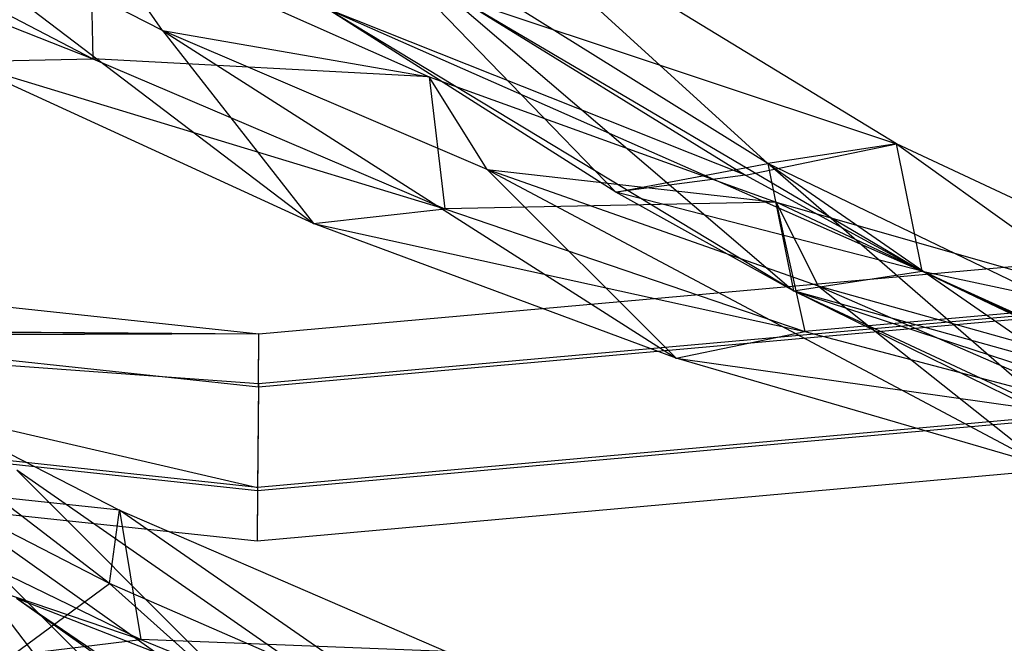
# Model space of a CAD drawing. Extents: x 5.4 to 34.8, y -14.7 to 14.7.
# Tile 92 of 251: x 19.5 to 21.7, y -12.1 to -10.7. Entities that reach past the tile are written whole.
import ezdxf

# ---------------------------------------------------------------- set-up
doc = ezdxf.new("R2010")
doc.units = 0
doc.header["$LTSCALE"] = 2.54
doc.layers.get('0').update_dxf_attribs({"color": 13, "linetype": 'CONTINUOUS'})

# ---------------------------------------------------------------- blocks, each defined once
blk = doc.blocks.new('BOHO_S_PM_7777_STL')
at = {"color": 0}
for p, q in [((19.8049, -10.7216, 18.2447), (19.0942, -10.3568, 18.6531)), ((19.0942, -10.3568, 18.6531), (20.1454, -11.1565, 18.0906)), ((19.0942, -10.3568, 18.6531), (20.1454, -11.1565, 18.0906)), ((19.8049, -10.7216, 18.2447), (19.0942, -10.3568, 18.6531)), ((21.4592, -10.9771, 17.6383), (20.4359, -10.3532, 18.5741)), ((20.4359, -10.3532, 18.5741), (21.1688, -11.0215, 17.5773)), ((20.4359, -10.3532, 18.5741), (21.1688, -11.0215, 17.5773)), ((21.4592, -10.9771, 17.6383), (20.4359, -10.3532, 18.5741)), ((18.5821, -10.3645, 18.9428), (19.6484, -10.7857, 18.4955)), ((18.5821, -10.3645, 18.9428), (19.6484, -10.7857, 18.4955)), ((21.1688, -11.0215, 17.5773), (20.1417, -10.3791, 18.5201)), ((20.1417, -10.3791, 18.5201), (21.2266, -11.3084, 17.5111)), ((20.1417, -10.3791, 18.5201), (21.2266, -11.3084, 17.5111)), ((21.1688, -11.0215, 17.5773), (20.1417, -10.3791, 18.5201)), ((20.8266, -11.086, 17.8719), (20.1417, -10.3791, 18.5201)), ((21.1688, -11.0215, 17.5773), (20.1417, -10.3791, 18.5201)), ((20.8266, -11.086, 17.8719), (20.1417, -10.3791, 18.5201)), ((18.8807, -10.3867, 18.9239), (19.6484, -10.7857, 18.4955)), ((18.8807, -10.3867, 18.9239), (19.6484, -10.7857, 18.4955)), ((19.8049, -10.7216, 18.2447), (19.6415, -10.486, 18.4835)), ((19.6415, -10.486, 18.4835), (20.4057, -10.8261, 18.0347)), ((19.8049, -10.7216, 18.2447), (19.6415, -10.486, 18.4835)), ((19.6415, -10.486, 18.4835), (20.4057, -10.8261, 18.0347)), ((19.6415, -10.486, 18.4835), (19.6484, -10.7857, 18.4955)), ((19.6415, -10.486, 18.4835), (19.6484, -10.7857, 18.4955)), ((20.4707, -10.6471, 18.5236), (21.4592, -10.9771, 17.6383)), ((20.4707, -10.6471, 18.5236), (21.4592, -10.9771, 17.6383)), ((20.4707, -10.6471, 18.5236), (21.5169, -11.2639, 17.5722)), ((20.4707, -10.6471, 18.5236), (21.5169, -11.2639, 17.5722)), ((20.4707, -10.6471, 18.5236), (21.1184, -11.0479, 17.9311)), ((20.4707, -10.6471, 18.5236), (21.4592, -10.9771, 17.6383)), ((20.4707, -10.6471, 18.5236), (21.1184, -11.0479, 17.9311)), ((21.2266, -11.3084, 17.5111), (20.1765, -10.6729, 18.4696)), ((20.1765, -10.6729, 18.4696), (21.5169, -11.2639, 17.5722)), ((20.1765, -10.6729, 18.4696), (21.5169, -11.2639, 17.5722)), ((21.2266, -11.3084, 17.5111), (20.1765, -10.6729, 18.4696)), ((20.8266, -11.086, 17.8719), (20.1765, -10.6729, 18.4696)), ((21.1184, -11.0479, 17.9311), (20.1765, -10.6729, 18.4696)), ((20.8266, -11.086, 17.8719), (20.1765, -10.6729, 18.4696)), ((21.1184, -11.0479, 17.9311), (20.1765, -10.6729, 18.4696)), ((20.5366, -11.0349, 17.8252), (19.8049, -10.7216, 18.2447)), ((19.8049, -10.7216, 18.2447), (20.4057, -10.8261, 18.0347)), ((19.8049, -10.7216, 18.2447), (20.4057, -10.8261, 18.0347)), ((19.8049, -10.7216, 18.2447), (20.1454, -11.1565, 18.0906)), ((19.8049, -10.7216, 18.2447), (20.1454, -11.1565, 18.0906)), ((19.8049, -10.7216, 18.2447), (20.9622, -11.46, 17.6473)), ((19.8049, -10.7216, 18.2447), (20.9622, -11.46, 17.6473)), ((20.5366, -11.0349, 17.8252), (19.8049, -10.7216, 18.2447)), ((19.3496, -10.7915, 18.5218), (19.6484, -10.7857, 18.4955)), ((19.3496, -10.7915, 18.5218), (19.6484, -10.7857, 18.4955)), ((20.1454, -11.1565, 18.0906), (19.3496, -10.7915, 18.5218)), ((19.3496, -10.7915, 18.5218), (20.4414, -11.1232, 18.0552)), ((19.3496, -10.7915, 18.5218), (20.4414, -11.1232, 18.0552)), ((20.1454, -11.1565, 18.0906), (19.3496, -10.7915, 18.5218)), ((20.4057, -10.8261, 18.0347), (19.6484, -10.7857, 18.4955)), ((19.6484, -10.7857, 18.4955), (20.4414, -11.1232, 18.0552)), ((20.4057, -10.8261, 18.0347), (19.6484, -10.7857, 18.4955)), ((19.6484, -10.7857, 18.4955), (20.4414, -11.1232, 18.0552)), ((20.5366, -11.0349, 17.8252), (20.4057, -10.8261, 18.0347)), ((20.4057, -10.8261, 18.0347), (21.1878, -11.1088, 17.5712)), ((20.5366, -11.0349, 17.8252), (20.4057, -10.8261, 18.0347)), ((20.4057, -10.8261, 18.0347), (21.1878, -11.1088, 17.5712)), ((20.4057, -10.8261, 18.0347), (20.4414, -11.1232, 18.0552)), ((20.4057, -10.8261, 18.0347), (20.4414, -11.1232, 18.0552)), ((21.1184, -11.0479, 17.9311), (21.4592, -10.9771, 17.6383)), ((21.1184, -11.0479, 17.9311), (21.4592, -10.9771, 17.6383)), ((21.4592, -10.9771, 17.6383), (21.1688, -11.0215, 17.5773)), ((21.4592, -10.9771, 17.6383), (21.1688, -11.0215, 17.5773)), ((21.5169, -11.2639, 17.5722), (21.4592, -10.9771, 17.6383)), ((21.5169, -11.2639, 17.5722), (21.4592, -10.9771, 17.6383)), ((22.5302, -11.4801, 16.6708), (21.4592, -10.9771, 17.6383)), ((21.4592, -10.9771, 17.6383), (22.2424, -11.5382, 16.6091)), ((21.4592, -10.9771, 17.6383), (22.2424, -11.5382, 16.6091)), ((22.5302, -11.4801, 16.6708), (21.4592, -10.9771, 17.6383)), ((21.5169, -11.2639, 17.5722), (21.4592, -10.9771, 17.6383)), ((20.8266, -11.086, 17.8719), (21.1688, -11.0215, 17.5773)), ((20.8266, -11.086, 17.8719), (21.1688, -11.0215, 17.5773)), ((22.2424, -11.5382, 16.6091), (21.1688, -11.0215, 17.5773)), ((21.1688, -11.0215, 17.5773), (21.2266, -11.3084, 17.5111)), ((21.1688, -11.0215, 17.5773), (21.2266, -11.3084, 17.5111)), ((21.1688, -11.0215, 17.5773), (22.3165, -11.8168, 16.5262)), ((21.1688, -11.0215, 17.5773), (22.3165, -11.8168, 16.5262)), ((22.2424, -11.5382, 16.6091), (21.1688, -11.0215, 17.5773)), ((21.854, -11.6169, 16.9465), (21.1688, -11.0215, 17.5773)), ((22.2424, -11.5382, 16.6091), (21.1688, -11.0215, 17.5773)), ((21.1688, -11.0215, 17.5773), (21.2266, -11.3084, 17.5111)), ((21.854, -11.6169, 16.9465), (21.1688, -11.0215, 17.5773)), ((21.1688, -11.0215, 17.5773), (21.2266, -11.3084, 17.5111)), ((21.2833, -11.2974, 17.3934), (20.5366, -11.0349, 17.8252)), ((20.5366, -11.0349, 17.8252), (21.1878, -11.1088, 17.5712)), ((20.5366, -11.0349, 17.8252), (21.1878, -11.1088, 17.5712)), ((20.5366, -11.0349, 17.8252), (20.9622, -11.46, 17.6473)), ((20.5366, -11.0349, 17.8252), (20.9622, -11.46, 17.6473)), ((20.5366, -11.0349, 17.8252), (21.7927, -11.7028, 17.1895)), ((20.5366, -11.0349, 17.8252), (21.7927, -11.7028, 17.1895)), ((21.2833, -11.2974, 17.3934), (20.5366, -11.0349, 17.8252)), ((21.1184, -11.0479, 17.9311), (20.8266, -11.086, 17.8719)), ((21.1184, -11.0479, 17.9311), (20.8266, -11.086, 17.8719)), ((21.1184, -11.0479, 17.9311), (21.5169, -11.2639, 17.5722)), ((21.1184, -11.0479, 17.9311), (21.5169, -11.2639, 17.5722)), ((21.2266, -11.3084, 17.5111), (20.8266, -11.086, 17.8719)), ((21.5169, -11.2639, 17.5722), (20.8266, -11.086, 17.8719)), ((21.2266, -11.3084, 17.5111), (20.8266, -11.086, 17.8719)), ((21.5169, -11.2639, 17.5722), (20.8266, -11.086, 17.8719)), ((21.1878, -11.1088, 17.5712), (20.4414, -11.1232, 18.0552)), ((21.1878, -11.1088, 17.5712), (20.4414, -11.1232, 18.0552)), ((22.0391, -11.5098, 16.9481), (21.1878, -11.1088, 17.5712)), ((21.1878, -11.1088, 17.5712), (21.9808, -11.3355, 17.0914)), ((21.2833, -11.2974, 17.3934), (21.1878, -11.1088, 17.5712)), ((22.0391, -11.5098, 16.9481), (21.1878, -11.1088, 17.5712)), ((21.2833, -11.2974, 17.3934), (21.1878, -11.1088, 17.5712)), ((21.1878, -11.1088, 17.5712), (21.9808, -11.3355, 17.0914)), ((21.1878, -11.1088, 17.5712), (21.2526, -11.4002, 17.6012)), ((21.1878, -11.1088, 17.5712), (21.2526, -11.4002, 17.6012)), ((20.1454, -11.1565, 18.0906), (20.4414, -11.1232, 18.0552)), ((20.1454, -11.1565, 18.0906), (20.4414, -11.1232, 18.0552)), ((20.4414, -11.1232, 18.0552), (21.2526, -11.4002, 17.6012)), ((20.4414, -11.1232, 18.0552), (21.2526, -11.4002, 17.6012)), ((20.9622, -11.46, 17.6473), (20.1454, -11.1565, 18.0906)), ((20.1454, -11.1565, 18.0906), (21.2526, -11.4002, 17.6012)), ((20.1454, -11.1565, 18.0906), (21.2526, -11.4002, 17.6012)), ((20.9622, -11.46, 17.6473), (20.1454, -11.1565, 18.0906)), ((17.7993, -11.1666, 17.1618), (20.0224, -11.4052, 17.1618)), ((17.7993, -11.1666, 17.1618), (20.0224, -11.4052, 17.1618)), ((20.0224, -11.4052, 17.1618), (22.2494, -11.2055, 17.1618)), ((20.0224, -11.4052, 17.1618), (22.2494, -11.2055, 17.1618)), ((21.2266, -11.3084, 17.5111), (21.5169, -11.2639, 17.5722)), ((21.2266, -11.3084, 17.5111), (21.5169, -11.2639, 17.5722)), ((21.2266, -11.3084, 17.5111), (21.5169, -11.2639, 17.5722)), ((21.2266, -11.3084, 17.5111), (21.5169, -11.2639, 17.5722)), ((21.5169, -11.2639, 17.5722), (22.5302, -11.4801, 16.6708)), ((21.5169, -11.2639, 17.5722), (22.5302, -11.4801, 16.6708)), ((21.5169, -11.2639, 17.5722), (22.6043, -11.7587, 16.5879)), ((21.5169, -11.2639, 17.5722), (22.6043, -11.7587, 16.5879)), ((21.5169, -11.2639, 17.5722), (22.5302, -11.4801, 16.6708)), ((21.5169, -11.2639, 17.5722), (22.1427, -11.5641, 17.0088)), ((21.5169, -11.2639, 17.5722), (22.1427, -11.5641, 17.0088)), ((20.0214, -11.5256, 17.3618), (17.7748, -11.2845, 17.3618)), ((20.0214, -11.5256, 17.3618), (17.7748, -11.2845, 17.3618)), ((22.3165, -11.8168, 16.5262), (21.2266, -11.3084, 17.5111)), ((21.2266, -11.3084, 17.5111), (22.6043, -11.7587, 16.5879)), ((21.2266, -11.3084, 17.5111), (22.6043, -11.7587, 16.5879)), ((22.3165, -11.8168, 16.5262), (21.2266, -11.3084, 17.5111)), ((21.854, -11.6169, 16.9465), (21.2266, -11.3084, 17.5111)), ((22.1427, -11.5641, 17.0088), (21.2266, -11.3084, 17.5111)), ((21.854, -11.6169, 16.9465), (21.2266, -11.3084, 17.5111)), ((22.1427, -11.5641, 17.0088), (21.2266, -11.3084, 17.5111)), ((22.0391, -11.5098, 16.9481), (21.2833, -11.2974, 17.3934)), ((21.2833, -11.2974, 17.3934), (21.7927, -11.7028, 17.1895)), ((21.2833, -11.2974, 17.3934), (21.7927, -11.7028, 17.1895)), ((21.2833, -11.2974, 17.3934), (22.6292, -11.8856, 16.7149)), ((21.2833, -11.2974, 17.3934), (22.6292, -11.8856, 16.7149)), ((22.0391, -11.5098, 16.9481), (21.2833, -11.2974, 17.3934)), ((22.2704, -11.3165, 16.9575), (20.0214, -11.5182, 16.9575)), ((22.2704, -11.3165, 16.9575), (20.0214, -11.5182, 16.9575)), ((22.2718, -11.3237, 17.3618), (20.0214, -11.5256, 17.3618)), ((22.2718, -11.3237, 17.3618), (20.0214, -11.5256, 17.3618)), ((21.9808, -11.3355, 17.0914), (21.2526, -11.4002, 17.6012)), ((21.9808, -11.3355, 17.0914), (21.2526, -11.4002, 17.6012)), ((18.5237, -11.3938, 16.9816), (20.0224, -11.4052, 17.1618)), ((18.5237, -11.3938, 16.9816), (20.0224, -11.4052, 17.1618)), ((18.5293, -11.3954, 16.9802), (20.0224, -11.4052, 17.1618)), ((18.5293, -11.3954, 16.9802), (20.0224, -11.4052, 17.1618)), ((18.5339, -11.3976, 16.9773), (20.0224, -11.4052, 17.1618)), ((18.5339, -11.3976, 16.9773), (20.0224, -11.4052, 17.1618)), ((20.9622, -11.46, 17.6473), (21.2526, -11.4002, 17.6012)), ((20.9622, -11.46, 17.6473), (21.2526, -11.4002, 17.6012)), ((21.2526, -11.4002, 17.6012), (22.0744, -11.6177, 17.1311)), ((21.2526, -11.4002, 17.6012), (22.0744, -11.6177, 17.1311)), ((20.0224, -11.4052, 17.1618), (18.5479, -11.4106, 16.9575)), ((20.0224, -11.4052, 17.1618), (18.5479, -11.4106, 16.9575)), ((20.0214, -11.5182, 16.9575), (18.5479, -11.4106, 16.9575)), ((18.5479, -11.4106, 16.9575), (20.0194, -11.7516, 16.9533)), ((18.5479, -11.4106, 16.9575), (20.0194, -11.7516, 16.9533)), ((20.0214, -11.5182, 16.9575), (18.5479, -11.4106, 16.9575)), ((20.0214, -11.5182, 16.9575), (20.0224, -11.4052, 17.1618)), ((20.0214, -11.5182, 16.9575), (20.0224, -11.4052, 17.1618)), ((20.0214, -11.5256, 17.3618), (20.0224, -11.4052, 17.1618)), ((20.0214, -11.5256, 17.3618), (20.0224, -11.4052, 17.1618)), ((19.6857, -11.9675, 16.4879), (18.9836, -11.4304, 17.0914)), ((18.9836, -11.4304, 17.0914), (19.7086, -11.8024, 16.5941)), ((19.6857, -11.9675, 16.4879), (18.9836, -11.4304, 17.0914)), ((18.9836, -11.4304, 17.0914), (19.7086, -11.8024, 16.5941)), ((21.7927, -11.7028, 17.1895), (20.9622, -11.46, 17.6473)), ((20.9622, -11.46, 17.6473), (22.0744, -11.6177, 17.1311)), ((20.9622, -11.46, 17.6473), (22.0744, -11.6177, 17.1311)), ((21.7927, -11.7028, 17.1895), (20.9622, -11.46, 17.6473)), ((20.0193, -11.759, 17.3575), (17.7272, -11.513, 17.3575)), ((20.0193, -11.759, 17.3575), (17.7272, -11.513, 17.3575)), ((20.0194, -11.7516, 16.9533), (17.7287, -11.5058, 16.9533)), ((20.0194, -11.7516, 16.9533), (17.7287, -11.5058, 16.9533)), ((20.0214, -11.5256, 17.3618), (20.0193, -11.759, 17.3575)), ((20.0214, -11.5256, 17.3618), (20.0193, -11.759, 17.3575)), ((20.0214, -11.5182, 16.9575), (20.0194, -11.7516, 16.9533)), ((20.0214, -11.5182, 16.9575), (20.0194, -11.7516, 16.9533)), ((22.3153, -11.553, 17.3575), (20.0193, -11.759, 17.3575)), ((22.3153, -11.553, 17.3575), (20.0193, -11.759, 17.3575)), ((22.314, -11.5458, 16.9533), (20.0194, -11.7516, 16.9533)), ((22.314, -11.5458, 16.9533), (20.0194, -11.7516, 16.9533)), ((17.7042, -11.6237, 17.1533), (20.0183, -11.872, 17.1533)), ((17.7042, -11.6237, 17.1533), (20.0183, -11.872, 17.1533)), ((19.6857, -11.9675, 16.4879), (18.9948, -11.6138, 16.9481)), ((19.6857, -11.9675, 16.4879), (18.9948, -11.6138, 16.9481)), ((20.0183, -11.872, 17.1533), (22.3364, -11.6641, 17.1533)), ((20.0183, -11.872, 17.1533), (22.3364, -11.6641, 17.1533)), ((20.1227, -12.3591, 15.5967), (19.1838, -11.6938, 16.6091)), ((19.1838, -11.6938, 16.6091), (20.1344, -12.6412, 15.4951)), ((19.1838, -11.6938, 16.6091), (20.1344, -12.6412, 15.4951)), ((20.1227, -12.3591, 15.5967), (19.1838, -11.6938, 16.6091)), ((19.6857, -12.3455, 15.9873), (19.1838, -11.6938, 16.6091)), ((20.1227, -12.3591, 15.5967), (19.1838, -11.6938, 16.6091)), ((19.6857, -12.3455, 15.9873), (19.1838, -11.6938, 16.6091)), ((20.4175, -12.367, 15.6523), (19.4769, -11.7122, 16.6708)), ((19.4769, -11.7122, 16.6708), (20.1227, -12.3591, 15.5967)), ((19.4769, -11.7122, 16.6708), (20.1227, -12.3591, 15.5967)), ((20.4175, -12.367, 15.6523), (19.4769, -11.7122, 16.6708)), ((19.7086, -11.8024, 16.5941), (19.001, -11.7272, 17.1311)), ((19.001, -11.7272, 17.1311), (19.7566, -12.0943, 16.6431)), ((19.7086, -11.8024, 16.5941), (19.001, -11.7272, 17.1311)), ((19.001, -11.7272, 17.1311), (19.7566, -12.0943, 16.6431)), ((18.7069, -11.7365, 17.1895), (19.7566, -12.0943, 16.6431)), ((18.7069, -11.7365, 17.1895), (19.7566, -12.0943, 16.6431)), ((20.0194, -11.7516, 16.9533), (20.0183, -11.872, 17.1533)), ((20.0194, -11.7516, 16.9533), (20.0183, -11.872, 17.1533)), ((20.0193, -11.759, 17.3575), (20.0183, -11.872, 17.1533)), ((20.0193, -11.759, 17.3575), (20.0183, -11.872, 17.1533)), ((19.6857, -11.9675, 16.4879), (19.7086, -11.8024, 16.5941)), ((19.6857, -11.9675, 16.4879), (19.7086, -11.8024, 16.5941)), ((20.3866, -12.2731, 16.0113), (19.7086, -11.8024, 16.5941)), ((19.7086, -11.8024, 16.5941), (20.4446, -12.1213, 16.0784)), ((20.3866, -12.2731, 16.0113), (19.7086, -11.8024, 16.5941)), ((19.7086, -11.8024, 16.5941), (20.4446, -12.1213, 16.0784)), ((19.7086, -11.8024, 16.5941), (19.7566, -12.0943, 16.6431)), ((19.7086, -11.8024, 16.5941), (19.7566, -12.0943, 16.6431)), ((19.4675, -12.1296, 16.7149), (19.6857, -11.9675, 16.4879)), ((19.4675, -12.1296, 16.7149), (19.6857, -11.9675, 16.4879)), ((20.3866, -12.2731, 16.0113), (19.6857, -11.9675, 16.4879)), ((19.6857, -11.9675, 16.4879), (20.2419, -12.4653, 16.2209)), ((19.6857, -11.9675, 16.4879), (20.2419, -12.4653, 16.2209)), ((20.3866, -12.2731, 16.0113), (19.6857, -11.9675, 16.4879)), ((19.4763, -12.0005, 16.5879), (20.4175, -12.367, 15.6523)), ((19.4763, -12.0005, 16.5879), (20.4175, -12.367, 15.6523)), ((19.4763, -12.0005, 16.5879), (20.4292, -12.6491, 15.5507)), ((19.4763, -12.0005, 16.5879), (20.4292, -12.6491, 15.5507)), ((19.4763, -12.0005, 16.5879), (19.9796, -12.358, 16.0467)), ((19.4763, -12.0005, 16.5879), (20.4175, -12.367, 15.6523)), ((19.4763, -12.0005, 16.5879), (19.9796, -12.358, 16.0467)), ((19.4675, -12.1296, 16.7149), (19.7566, -12.0943, 16.6431)), ((19.4675, -12.1296, 16.7149), (19.7566, -12.0943, 16.6431)), ((20.4446, -12.1213, 16.0784), (19.7566, -12.0943, 16.6431)), ((19.7566, -12.0943, 16.6431), (20.5228, -12.4051, 16.135)), ((20.4446, -12.1213, 16.0784), (19.7566, -12.0943, 16.6431)), ((19.7566, -12.0943, 16.6431), (20.5228, -12.4051, 16.135))]:
    blk.add_line(p, q, dxfattribs=at)

msp = doc.modelspace()

# ---------------------------------------------------------------- block references
at = {"color": 0}
msp.add_blockref('BOHO_S_PM_7777_STL', (0, 0), dxfattribs=at)

doc.saveas('drawing.dxf')
